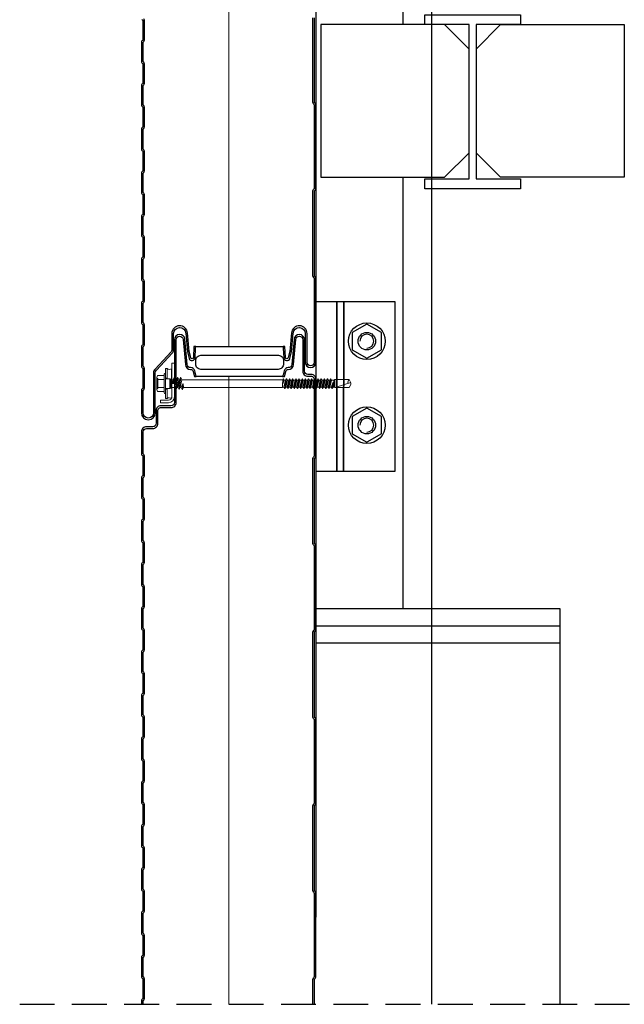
# Model space of a CAD drawing. Header units: millimetres. Extents: x -4835 to 23023, y -15404 to 3906.
# Tile 111 of 256: x 5072 to 5107, y -3664 to -3608. Entities that reach past the tile are written whole.
import ezdxf

# ---------------------------------------------------------------- set-up
doc = ezdxf.new("R2010")
doc.units = ezdxf.units.MM
doc.linetypes.add('JIS_02_2.0', pattern=[3, 2, -1])
for name, color, linetype in [('2D- Siatka Modularna', 7, 'Continuous'), ('detale', 7, 'Continuous'), ('wypelnienia wielobokow', 7, 'Continuous')]:
    doc.layers.add(name, color=color, linetype=linetype)
for name, color, linetype, lineweight in [('a___ocieplenie', 214, 'BATTING', 5), ('a___przekrojowa___0.5', 7, 'Continuous', 25), ('a___widokowa_0.25', 130, 'Continuous', 25)]:
    doc.layers.add(name, color=color, linetype=linetype, lineweight=lineweight)
doc.linetypes.add('BATTING', pattern='A,0.0001,-0.1,[134,ltypeshp.shx,S=0.1,R=0,X=-0.1,Y=0],-0.2,[134,ltypeshp.shx,S=0.1,R=180,X=0.1,Y=0],-0.1', length=0.4001)

msp = doc.modelspace()

# ---------------------------------------------------------------- linework, layer by layer
at = {"layer": '2D- Siatka Modularna', "color": 2, "lineweight": 25}
msp.add_line((5095.5785, -3446.6096), (5095.5785, -3664.3131), dxfattribs=at)
at = {"layer": 'a___ocieplenie', "ltscale": 12}
for p, q in [((5083.9337, -3523.1507), (5083.9337, -3626.5258)), ((5083.9337, -3628.2507), (5083.9337, -3664.3131))]:
    msp.add_line(p, q, dxfattribs=at)
at = {"layer": 'a___przekrojowa___0.5', "flags": 128}
for points in [[(5078.9511, -3607.749), (5078.9834, -3607.7813, -0.1989124), (5078.998, -3607.8166), (5078.998, -3608.9151, -0.1989124), (5078.9834, -3608.9505), (5078.9511, -3608.9827, 0.1989124), (5078.918, -3609.0626), (5078.918, -3610.1611, 0.1989124), (5078.9511, -3610.241), (5078.9834, -3610.2733, -0.1989124), (5078.998, -3610.3086), (5078.998, -3611.4071, -0.1989124), (5078.9834, -3611.4425), (5078.9511, -3611.4747, 0.1989124), (5078.918, -3611.5546), (5078.918, -3612.6531, 0.1989124), (5078.9511, -3612.733), (5078.9834, -3612.7653, -0.1989124), (5078.998, -3612.8006), (5078.998, -3613.8991, -0.1989124), (5078.9834, -3613.9345), (5078.9511, -3613.9667, 0.1989124), (5078.918, -3614.0466), (5078.918, -3615.1874, 0.1989124), (5078.9511, -3615.2673), (5078.9834, -3615.2996, -0.1989124), (5078.998, -3615.3349), (5078.998, -3616.4334, -0.1989124), (5078.9834, -3616.4688), (5078.9511, -3616.501, 0.1989124), (5078.918, -3616.5809), (5078.918, -3617.6794, 0.1989124), (5078.9511, -3617.7593), (5078.9834, -3617.7916, -0.1989124), (5078.998, -3617.8269), (5078.998, -3618.9254, -0.1989124), (5078.9834, -3618.9608), (5078.9511, -3618.993, 0.1989124), (5078.918, -3619.0729), (5078.918, -3620.1272, 0.1989124), (5078.9511, -3620.2071), (5078.9834, -3620.2394, -0.1989124), (5078.998, -3620.2747), (5078.998, -3621.3732, -0.1989124), (5078.9834, -3621.4085), (5078.9511, -3621.4408, 0.1989124), (5078.918, -3621.5207), (5078.918, -3622.6615, 0.1989124), (5078.9511, -3622.7414), (5078.9834, -3622.7736, -0.1989124), (5078.998, -3622.809), (5078.998, -3623.9075, -0.1989124), (5078.9834, -3623.9428), (5078.9511, -3623.9751, 0.1989124), (5078.918, -3624.055), (5078.918, -3625.1535, 0.1989124), (5078.9511, -3625.2334), (5078.9834, -3625.2656, -0.1989124), (5078.998, -3625.301), (5078.998, -3626.414, -0.1989124), (5078.9834, -3626.4493), (5078.9511, -3626.4816, 0.1989124), (5078.918, -3626.5615), (5078.918, -3627.1107), (5078.918, -3627.66, 0.1989124), (5078.9511, -3627.7399), (5078.9834, -3627.7721, -0.1989124), (5078.998, -3627.8075), (5078.998, -3628.906, -0.1989124), (5078.9834, -3628.9413), (5078.9511, -3628.9736, 0.1989124), (5078.918, -3629.0535), (5078.918, -3629.6027), (5078.918, -3630.152), (5078.918, -3630.3418, 0.9999526), (5079.718, -3630.3418), (5079.718, -3628.0408, -0.2034355), (5079.7791, -3627.8969), (5080.6917, -3626.9155, 0.2034328), (5080.768, -3626.7357), (5080.768, -3625.7918, -0.9568012), (5081.4667, -3625.7609), (5081.5592, -3626.8428), (5081.6584, -3627.2131, 0.853677), (5082.0022, -3627.1771), (5082.0316, -3626.6258), (5082.0369, -3626.5258), (5081.9368, -3626.5258), (5081.9023, -3627.1718, -0.853677), (5081.755, -3627.1872), (5081.658, -3626.8255), (5081.5665, -3625.7547, 0.9595495), (5080.668, -3625.7918), (5080.668, -3626.7357, -0.207508), (5080.6205, -3626.8452), (5079.7075, -3627.8271, 0.2008708), (5079.618, -3628.0408), (5079.618, -3630.3418, -0.9999527), (5079.018, -3630.3418), (5079.018, -3630.152), (5079.018, -3629.6027), (5079.018, -3629.0535, -0.1989124), (5079.0218, -3629.0443), (5079.0541, -3629.012, 0.1989124), (5079.098, -3628.906), (5079.098, -3627.8075, 0.1989124), (5079.0541, -3627.7014), (5079.0218, -3627.6692, -0.1989124), (5079.018, -3627.66), (5079.018, -3627.1107), (5079.018, -3626.5615, -0.1989124), (5079.0218, -3626.5523), (5079.0541, -3626.52, 0.1989124), (5079.098, -3626.414), (5079.098, -3625.301, 0.1989124), (5079.0541, -3625.1949), (5079.0218, -3625.1627, -0.1989124), (5079.018, -3625.1535), (5079.018, -3624.055, -0.1989124), (5079.0218, -3624.0458), (5079.0541, -3624.0135, 0.1989124), (5079.098, -3623.9075), (5079.098, -3622.809, 0.1989124), (5079.0541, -3622.7029), (5079.0218, -3622.6707, -0.1989124), (5079.018, -3622.6615), (5079.018, -3621.5207, -0.1989124), (5079.0218, -3621.5115), (5079.0541, -3621.4793, 0.1989124), (5079.098, -3621.3732), (5079.098, -3620.2747, 0.1989124), (5079.0541, -3620.1686), (5079.0218, -3620.1364, -0.1989124), (5079.018, -3620.1272), (5079.018, -3619.0729, -0.1989124), (5079.0218, -3619.0637), (5079.0541, -3619.0315, 0.1989124), (5079.098, -3618.9254), (5079.098, -3617.8269, 0.1989124), (5079.0541, -3617.7209), (5079.0218, -3617.6886, -0.1989124), (5079.018, -3617.6794), (5079.018, -3616.5809, -0.1989124), (5079.0218, -3616.5717), (5079.0541, -3616.5395, 0.1989124), (5079.098, -3616.4334), (5079.098, -3615.3349, 0.1989124), (5079.0541, -3615.2289), (5079.0218, -3615.1966, -0.1989124), (5079.018, -3615.1874), (5079.018, -3614.0466, -0.1989124), (5079.0218, -3614.0374), (5079.0541, -3614.0052, 0.1989124), (5079.098, -3613.8991), (5079.098, -3612.8006, 0.1989124), (5079.0541, -3612.6946), (5079.0218, -3612.6623, -0.1989124), (5079.018, -3612.6531), (5079.018, -3611.5546, -0.1989124), (5079.0218, -3611.5454), (5079.0541, -3611.5132, 0.1989124), (5079.098, -3611.4071), (5079.098, -3610.3086, 0.1989124), (5079.0541, -3610.2026), (5079.0218, -3610.1703, -0.1989124), (5079.018, -3610.1611), (5079.018, -3609.0626, -0.1989124), (5079.0218, -3609.0534), (5079.0541, -3609.0212, 0.1989124), (5079.098, -3608.9151), (5079.098, -3607.8166, 0.1989124), (5079.0541, -3607.7106)], [(5088.7485, -3607.6489), (5088.7485, -3612.4864, 0.1989121), (5088.7924, -3612.5925), (5088.8247, -3612.6247, -0.1989121), (5088.8285, -3612.6339), (5088.8285, -3617.4714, -0.1989127), (5088.8247, -3617.4806), (5088.7924, -3617.5129, 0.1989127), (5088.7485, -3617.6189), (5088.7485, -3622.4564, 0.1989121), (5088.7924, -3622.5625), (5088.8247, -3622.5947, -0.1989121), (5088.8285, -3622.6039), (5088.8285, -3627.4414, -1), (5088.4285, -3627.4414), (5088.4285, -3625.7914, 0.9574047), (5087.5302, -3625.7523), (5087.4385, -3626.8255), (5087.3415, -3627.1872, -0.8536771), (5087.1942, -3627.1718), (5087.1597, -3626.5258), (5087.0596, -3626.5258), (5087.0649, -3626.6258), (5087.0943, -3627.1771, 0.853677), (5087.4381, -3627.2131), (5087.5373, -3626.8428), (5087.6298, -3625.7609, -0.9572918), (5088.3285, -3625.7914), (5088.3285, -3627.4414, 1), (5088.9285, -3627.4414), (5088.9285, -3622.6039, 0.1989124), (5088.8954, -3622.524), (5088.8631, -3622.4918, -0.1989124), (5088.8485, -3622.4564), (5088.8485, -3617.6189, -0.1989124), (5088.8631, -3617.5836), (5088.8954, -3617.5513, 0.1989124), (5088.9285, -3617.4714), (5088.9285, -3612.6339, 0.1989124), (5088.8954, -3612.554), (5088.8631, -3612.5218, -0.1989124), (5088.8485, -3612.4864), (5088.8485, -3607.6489, -0.1989124)], [(5079.018, -3664.3131), (5079.018, -3664.1112, -0.1989124), (5079.0218, -3664.102), (5079.0541, -3664.0697, 0.1989124), (5079.098, -3663.9637), (5079.098, -3662.8652, 0.1989124), (5079.0541, -3662.7591), (5079.0218, -3662.7269, -0.1989124), (5079.018, -3662.7177), (5079.018, -3661.6192, -0.1989124), (5079.0218, -3661.61), (5079.0541, -3661.5777, 0.1989124), (5079.098, -3661.4717), (5079.098, -3660.3732, 0.1989124), (5079.0541, -3660.2671), (5079.0218, -3660.2349, -0.1989124), (5079.018, -3660.2257), (5079.018, -3659.0849, -0.1989124), (5079.0218, -3659.0757), (5079.0541, -3659.0435, 0.1989124), (5079.098, -3658.9374), (5079.098, -3657.8389, 0.1989124), (5079.0541, -3657.7328), (5079.0218, -3657.7006, -0.1989124), (5079.018, -3657.6914), (5079.018, -3656.5929, -0.1989124), (5079.0218, -3656.5837), (5079.0541, -3656.5515, 0.1989124), (5079.098, -3656.4454), (5079.098, -3655.3469, 0.1989124), (5079.0541, -3655.2408), (5079.0218, -3655.2086, -0.1989124), (5079.018, -3655.1994), (5079.018, -3654.1009, -0.1989124), (5079.0218, -3654.0917), (5079.0541, -3654.0595, 0.1989124), (5079.098, -3653.9534), (5079.098, -3652.8549, 0.1989124), (5079.0541, -3652.7488), (5079.0218, -3652.7166, -0.1989124), (5079.018, -3652.7074), (5079.018, -3651.6089, -0.1989124), (5079.0218, -3651.5997), (5079.0541, -3651.5675, 0.1989124), (5079.098, -3651.4614), (5079.098, -3650.3629, 0.1989124), (5079.0541, -3650.2568), (5079.0218, -3650.2246, -0.1989124), (5079.018, -3650.2154), (5079.018, -3649.0746, -0.1989124), (5079.0218, -3649.0654), (5079.0541, -3649.0332, 0.1989124), (5079.098, -3648.9271), (5079.098, -3647.8286, 0.1989124), (5079.0541, -3647.7225), (5079.0218, -3647.6903, -0.1989124), (5079.018, -3647.6811), (5079.018, -3646.5826, -0.1989124), (5079.0218, -3646.5734), (5079.0541, -3646.5412, 0.1989124), (5079.098, -3646.4351), (5079.098, -3645.3366, 0.1989124), (5079.0541, -3645.2305), (5079.0218, -3645.1983, -0.1989124), (5079.018, -3645.1891), (5079.018, -3644.0906, -0.1989124), (5079.0218, -3644.0814), (5079.0541, -3644.0492, 0.1989124), (5079.098, -3643.9431), (5079.098, -3642.8446, 0.1989124), (5079.0541, -3642.7385), (5079.0218, -3642.7063, -0.1989124), (5079.018, -3642.6971), (5079.018, -3641.5986, -0.1989124), (5079.0218, -3641.5894), (5079.0541, -3641.5572, 0.1989124), (5079.098, -3641.4511), (5079.098, -3640.3526, 0.1989124), (5079.0541, -3640.2465), (5079.0218, -3640.2143, -0.1989124), (5079.018, -3640.2051), (5079.018, -3639.0643, -0.1989124), (5079.0218, -3639.0551), (5079.0541, -3639.0229, 0.1989124), (5079.098, -3638.9168), (5079.098, -3637.8183, 0.1989124), (5079.0541, -3637.7123), (5079.0218, -3637.68, -0.1989124), (5079.018, -3637.6708), (5079.018, -3636.5723, -0.1989124), (5079.0218, -3636.5631), (5079.0541, -3636.5309, 0.1989124), (5079.098, -3636.4248), (5079.098, -3635.3263, 0.1989124), (5079.0541, -3635.2203), (5079.0218, -3635.188, -0.1989124), (5079.018, -3635.1788), (5079.018, -3634.0803, -0.1989124), (5079.0218, -3634.0711), (5079.0541, -3634.0389, 0.1989124), (5079.098, -3633.9328), (5079.098, -3632.8343, 0.1989124), (5079.0541, -3632.7283), (5079.0218, -3632.696, -0.1989124), (5079.018, -3632.6868), (5079.018, -3632.1376), (5079.018, -3631.5893), (5079.018, -3631.4418, -0.4142136), (5079.218, -3631.2418), (5079.568, -3631.2418, 0.4142136), (5079.868, -3630.9418), (5079.868, -3630.1918, -0.4142136), (5080.018, -3630.0418), (5080.618, -3630.0418, 0.4142136), (5080.918, -3629.7418), (5080.918, -3628.8741, 0.3779645), (5080.918, -3628.6095), (5080.918, -3626.1418, -0.9572917), (5081.3172, -3626.1244), (5081.444, -3627.5738, 0.3896975), (5081.7438, -3627.8477, -0.3402462), (5081.8891, -3627.9589), (5081.9673, -3628.2507), (5082.0708, -3628.2507), (5082.044, -3628.1507), (5081.9857, -3627.933, 0.3408827), (5081.7429, -3627.7477, -0.3888787), (5081.5437, -3627.5651), (5081.4169, -3626.1157, 0.9572917), (5080.818, -3626.1418), (5080.818, -3628.6095, 0.1826758), (5080.843, -3628.6757, -0.3779645), (5080.843, -3628.808, 0.1826758), (5080.818, -3628.8741), (5080.818, -3629.7418, -0.4142136), (5080.618, -3629.9418), (5080.018, -3629.9418, 0.4142136), (5079.768, -3630.1918), (5079.768, -3630.9418, -0.4142136), (5079.568, -3631.1418), (5079.218, -3631.1418, 0.4142136), (5078.918, -3631.4418), (5078.918, -3631.5893), (5078.918, -3632.1376), (5078.918, -3632.6868, 0.1989124), (5078.9511, -3632.7667), (5078.9834, -3632.799, -0.1989124), (5078.998, -3632.8343), (5078.998, -3633.9328, -0.1989124), (5078.9834, -3633.9682), (5078.9511, -3634.0004, 0.1989124), (5078.918, -3634.0803), (5078.918, -3635.1788, 0.1989124), (5078.9511, -3635.2587), (5078.9834, -3635.291, -0.1989124), (5078.998, -3635.3263), (5078.998, -3636.4248, -0.1989124), (5078.9834, -3636.4602), (5078.9511, -3636.4924, 0.1989124), (5078.918, -3636.5723), (5078.918, -3637.6708, 0.1989124), (5078.9511, -3637.7507), (5078.9834, -3637.783, -0.1989124), (5078.998, -3637.8183), (5078.998, -3638.9168, -0.1989124), (5078.9834, -3638.9522), (5078.9511, -3638.9844, 0.1989124), (5078.918, -3639.0643), (5078.918, -3640.2051, 0.1989124), (5078.9511, -3640.285), (5078.9834, -3640.3173, -0.1989124), (5078.998, -3640.3526), (5078.998, -3641.4511, -0.1989124), (5078.9834, -3641.4865), (5078.9511, -3641.5187, 0.1989124), (5078.918, -3641.5986), (5078.918, -3642.6971, 0.1989124), (5078.9511, -3642.777), (5078.9834, -3642.8093, -0.1989124), (5078.998, -3642.8446), (5078.998, -3643.9431, -0.1989124), (5078.9834, -3643.9785), (5078.9511, -3644.0107, 0.1989124), (5078.918, -3644.0906), (5078.918, -3645.1891, 0.1989124), (5078.9511, -3645.269), (5078.9834, -3645.3013, -0.1989124), (5078.998, -3645.3366), (5078.998, -3646.4351, -0.1989124), (5078.9834, -3646.4705), (5078.9511, -3646.5027, 0.1989124), (5078.918, -3646.5826), (5078.918, -3647.6811, 0.1989124), (5078.9511, -3647.761), (5078.9834, -3647.7933, -0.1989124), (5078.998, -3647.8286), (5078.998, -3648.9271, -0.1989124), (5078.9834, -3648.9625), (5078.9511, -3648.9947, 0.1989124), (5078.918, -3649.0746), (5078.918, -3650.2154, 0.1989124), (5078.9511, -3650.2953), (5078.9834, -3650.3275, -0.1989124), (5078.998, -3650.3629), (5078.998, -3651.4614, -0.1989124), (5078.9834, -3651.4967), (5078.9511, -3651.529, 0.1989124), (5078.918, -3651.6089), (5078.918, -3652.7074, 0.1989124), (5078.9511, -3652.7873), (5078.9834, -3652.8195, -0.1989124), (5078.998, -3652.8549), (5078.998, -3653.9534, -0.1989124), (5078.9834, -3653.9887), (5078.9511, -3654.021, 0.1989124), (5078.918, -3654.1009), (5078.918, -3655.1994, 0.1989124), (5078.9511, -3655.2793), (5078.9834, -3655.3115, -0.1989124), (5078.998, -3655.3469), (5078.998, -3656.4454, -0.1989124), (5078.9834, -3656.4807), (5078.9511, -3656.513, 0.1989124), (5078.918, -3656.5929), (5078.918, -3657.6914, 0.1989124), (5078.9511, -3657.7713), (5078.9834, -3657.8035, -0.1989124), (5078.998, -3657.8389), (5078.998, -3658.9374, -0.1989124), (5078.9834, -3658.9727), (5078.9511, -3659.005, 0.1989124), (5078.918, -3659.0849), (5078.918, -3660.2257, 0.1989124), (5078.9511, -3660.3056), (5078.9834, -3660.3378, -0.1989124), (5078.998, -3660.3732), (5078.998, -3661.4717, -0.1989124), (5078.9834, -3661.507), (5078.9511, -3661.5393, 0.1989124), (5078.918, -3661.6192), (5078.918, -3662.7177, 0.1989124), (5078.9511, -3662.7976), (5078.9834, -3662.8298, -0.1989124), (5078.998, -3662.8652), (5078.998, -3663.9637, -0.1989124), (5078.9834, -3663.999), (5078.9511, -3664.0313, 0.1989124), (5078.918, -3664.1112), (5078.918, -3664.3131)], [(5088.8485, -3664.3131), (5088.8485, -3662.8989, -0.1989124), (5088.8631, -3662.8636), (5088.8954, -3662.8313, 0.1989124), (5088.9285, -3662.7514), (5088.9285, -3657.9139, 0.1989124), (5088.8954, -3657.834), (5088.8631, -3657.8018, -0.1989124), (5088.8485, -3657.7664), (5088.8485, -3652.9289, -0.1989124), (5088.8631, -3652.8936), (5088.8954, -3652.8613, 0.1989124), (5088.9285, -3652.7814), (5088.9285, -3647.9439, 0.1989124), (5088.8954, -3647.864), (5088.8631, -3647.8318, -0.1989124), (5088.8485, -3647.7964), (5088.8485, -3642.9589, -0.1989124), (5088.8631, -3642.9236), (5088.8954, -3642.8913, 0.1989124), (5088.9285, -3642.8114), (5088.9285, -3637.9739, 0.1989124), (5088.8954, -3637.894), (5088.8631, -3637.8618, -0.1989124), (5088.8485, -3637.8264), (5088.8485, -3632.9889, -0.1989124), (5088.8631, -3632.9536), (5088.8954, -3632.9213, 0.1989124), (5088.9285, -3632.8414), (5088.9285, -3628.3921, 0.4142136), (5088.6785, -3628.1421), (5088.4785, -3628.1421, -0.4142136), (5088.2785, -3627.9421), (5088.2785, -3626.1421, 0.9670899), (5087.6791, -3626.1221), (5087.5528, -3627.5654, -0.3907222), (5087.3523, -3627.748, 0.3394543), (5087.1108, -3627.9333), (5087.0525, -3628.1507), (5087.0258, -3628.2507), (5087.1293, -3628.2507), (5087.2074, -3627.9592, -0.3402462), (5087.3527, -3627.848, 0.3896975), (5087.6524, -3627.5741), (5087.7788, -3626.1297, -0.9693701), (5088.1785, -3626.1421), (5088.1785, -3627.9421, 0.4142136), (5088.4785, -3628.2421), (5088.6785, -3628.2421, -0.4142136), (5088.8285, -3628.3921), (5088.8285, -3632.8414, -0.1989127), (5088.8247, -3632.8506), (5088.7924, -3632.8829, 0.1989127), (5088.7485, -3632.9889), (5088.7485, -3637.8264, 0.1989121), (5088.7924, -3637.9325), (5088.8247, -3637.9647, -0.1989121), (5088.8285, -3637.9739), (5088.8285, -3642.8114, -0.1989127), (5088.8247, -3642.8206), (5088.7924, -3642.8529, 0.1989127), (5088.7485, -3642.9589), (5088.7485, -3647.7964, 0.1989121), (5088.7924, -3647.9025), (5088.8247, -3647.9347, -0.1989121), (5088.8285, -3647.9439), (5088.8285, -3652.7814, -0.1989127), (5088.8247, -3652.7906), (5088.7924, -3652.8229, 0.1989127), (5088.7485, -3652.9289), (5088.7485, -3657.7664, 0.1989121), (5088.7924, -3657.8725), (5088.8247, -3657.9047, -0.1989121), (5088.8285, -3657.9139), (5088.8285, -3662.7514, -0.1989127), (5088.8247, -3662.7606), (5088.7924, -3662.7929, 0.1989127), (5088.7485, -3662.8989), (5088.7485, -3664.3131)]]:
    msp.add_lwpolyline(points, format="xyb", dxfattribs=at)
at = {"layer": 'a___przekrojowa___0.5'}
msp.add_lwpolyline([(5095.1785, -3607.4774), (5100.6785, -3607.4774), (5100.6785, -3608.0474), (5098.1335, -3608.0474), (5098.1335, -3616.9074), (5100.6785, -3616.9074), (5100.6785, -3617.4774), (5095.1785, -3617.4774), (5095.1785, -3616.9074), (5097.7235, -3616.9074), (5097.7235, -3608.0474), (5095.1785, -3608.0474)], close=True, dxfattribs=at)
at = {"layer": 'a___widokowa_0.25'}
for p, q in [((5088.9285, -3467.5774), (5088.9287, -3659.3131)), ((5093.9285, -3478.5774), (5093.9285, -3608.0474)), ((5096.3235, -3608.0474), (5089.2235, -3608.0474)), ((5089.2235, -3608.0474), (5089.2235, -3616.8074)), ((5097.7235, -3609.4474), (5096.3235, -3608.0474)), ((5098.1335, -3609.4474), (5099.5335, -3608.0474)), ((5099.5335, -3608.0474), (5106.6335, -3608.0474)), ((5106.6335, -3608.0474), (5106.6335, -3616.8074)), ((5096.3235, -3616.8074), (5097.7235, -3615.4074)), ((5099.5335, -3616.8074), (5098.1335, -3615.4074)), ((5089.2235, -3616.8074), (5096.3235, -3616.8074)), ((5093.9285, -3616.8074), (5093.9285, -3641.5774)), ((5106.6335, -3616.8074), (5099.5335, -3616.8074)), ((5082.0369, -3626.5258), (5087.0596, -3626.5258)), ((5087.0258, -3628.2507), (5082.0708, -3628.2507)), ((5088.9285, -3641.5774), (5102.9288, -3641.5774)), ((5102.9288, -3641.5774), (5102.9288, -3643.5774)), ((5088.9285, -3642.5774), (5102.9288, -3642.5774)), ((5102.9288, -3643.5774), (5088.9285, -3643.5774)), ((5102.9288, -3643.5774), (5102.9288, -3664.3131))]:
    msp.add_line(p, q, dxfattribs=at)
at = {"layer": 'a___widokowa_0.25', "linetype": 'JIS_02_2.0'}
msp.add_line((5071.9367, -3664.3131), (5162.7067, -3664.3131), dxfattribs=at)
at = {"layer": 'detale'}
for p, q in [((5091.8583, -3625.2459), (5091.0083, -3625.7366)), ((5092.7083, -3625.7366), (5091.8583, -3625.2459)), ((5091.0083, -3625.7366), (5091.0083, -3626.7181)), ((5092.7083, -3626.7181), (5092.7083, -3625.7366)), ((5091.0083, -3626.7181), (5091.8583, -3627.2089)), ((5091.8583, -3627.2089), (5092.7083, -3626.7181)), ((5091.8583, -3630.0691), (5091.0083, -3630.5598)), ((5092.7083, -3630.5598), (5091.8583, -3630.0691)), ((5091.0083, -3630.5598), (5091.0083, -3631.5413)), ((5092.7083, -3631.5413), (5092.7083, -3630.5598)), ((5091.0083, -3631.5413), (5091.8583, -3632.0321)), ((5092.7083, -3631.5413), (5091.8583, -3632.0321))]:
    msp.add_line(p, q, dxfattribs=at)
at = {"layer": 'detale', "lineweight": 5}
for p, q in [((5080.668, -3629.4125), (5080.668, -3627.4902)), ((5080.818, -3627.4902), (5080.668, -3627.4902)), ((5080.818, -3629.4125), (5080.818, -3627.4902)), ((5079.8435, -3628.2008), (5080.208, -3628.2008)), ((5080.228, -3628.1274), (5080.228, -3628.6625)), ((5080.308, -3628.3479), (5080.308, -3627.8001)), ((5080.308, -3627.8001), (5080.408, -3627.8001)), ((5080.308, -3628.1274), (5080.308, -3628.6625)), ((5080.308, -3628.2566), (5080.308, -3628.6625)), ((5080.408, -3628.3479), (5080.408, -3627.8001)), ((5080.51, -3627.8453), (5080.668, -3627.8175)), ((5080.6416, -3628.4024), (5080.6416, -3627.8175)), ((5079.808, -3628.3162), (5079.808, -3629.0087)), ((5079.808, -3628.361), (5079.858, -3628.3744)), ((5079.8435, -3628.4316), (5080.228, -3628.4316)), ((5079.858, -3628.3744), (5079.858, -3628.9505)), ((5080.228, -3628.6625), (5080.228, -3629.1975)), ((5080.308, -3628.3479), (5080.408, -3628.3479)), ((5080.308, -3628.6625), (5080.308, -3629.1975)), ((5080.308, -3628.6625), (5080.308, -3629.0684)), ((5080.338, -3628.3864), (5080.557, -3628.3864)), ((5080.557, -3628.3864), (5080.608, -3628.4374)), ((5080.557, -3628.3864), (5080.557, -3628.9385)), ((5080.5573, -3628.4098), (5080.6416, -3628.4024)), ((5080.608, -3628.4374), (5080.608, -3628.8875)), ((5080.608, -3628.4374), (5080.7532, -3628.4374)), ((5080.6416, -3628.4024), (5080.6416, -3628.4374)), ((5080.708, -3628.6625), (5080.7532, -3628.4374)), ((5080.708, -3628.6625), (5080.8349, -3628.6625)), ((5080.7532, -3628.4374), (5080.8092, -3628.3174)), ((5080.764, -3628.6625), (5080.8092, -3628.3174)), ((5080.779, -3628.6625), (5080.8242, -3628.3174)), ((5080.8092, -3628.3174), (5080.8242, -3628.3174)), ((5080.8242, -3628.3174), (5080.8802, -3628.4374)), ((5080.8349, -3628.6625), (5080.8802, -3628.4374)), ((5080.8437, -3628.8875), (5080.9343, -3628.4374)), ((5080.8802, -3628.4374), (5080.9343, -3628.4374)), ((5080.8997, -3629.0075), (5080.9902, -3628.3174)), ((5080.9147, -3629.0075), (5081.0052, -3628.3174)), ((5080.9343, -3628.4374), (5080.9902, -3628.3174)), ((5080.9707, -3628.8875), (5081.0612, -3628.4374)), ((5080.9902, -3628.3174), (5081.0052, -3628.3174)), ((5081.0052, -3628.3174), (5081.0612, -3628.4374)), ((5081.0248, -3628.8875), (5081.1153, -3628.4374)), ((5081.0612, -3628.4374), (5081.1153, -3628.4374)), ((5081.0807, -3629.0075), (5081.1712, -3628.3174)), ((5081.0957, -3629.0075), (5081.1862, -3628.3174)), ((5081.1153, -3628.4374), (5081.1712, -3628.3174)), ((5081.1517, -3628.8875), (5081.2422, -3628.4374)), ((5081.1712, -3628.3174), (5081.1862, -3628.3174)), ((5081.1862, -3628.3174), (5081.2422, -3628.4374)), ((5081.2058, -3628.8875), (5081.3049, -3628.6813)), ((5081.2422, -3628.4374), (5087.028, -3628.4374)), ((5081.2617, -3629.0075), (5081.3042, -3628.6835)), ((5081.2767, -3629.0075), (5081.319, -3628.6855)), ((5081.319, -3628.684), (5081.3327, -3628.8875)), ((5087.0192, -3628.7074), (5087.0718, -3628.3874)), ((5087.0192, -3628.7074), (5087.0568, -3628.3874)), ((5087.0192, -3628.7074), (5087.028, -3628.4374)), ((5087.0192, -3628.7074), (5087.1151, -3628.4624)), ((5087.0192, -3628.7074), (5087.0192, -3628.8875)), ((5087.028, -3628.4374), (5087.0568, -3628.3874)), ((5087.0568, -3628.3874), (5087.0718, -3628.3874)), ((5087.0718, -3628.3874), (5087.1151, -3628.4624)), ((5087.104, -3628.8625), (5087.1945, -3628.4624)), ((5087.1151, -3628.4624), (5087.1945, -3628.4624)), ((5087.1473, -3628.9375), (5087.2378, -3628.3874)), ((5087.1623, -3628.9375), (5087.2528, -3628.3874)), ((5087.1945, -3628.4624), (5087.2378, -3628.3874)), ((5087.2056, -3628.8625), (5087.2962, -3628.4624)), ((5087.2378, -3628.3874), (5087.2528, -3628.3874)), ((5087.2528, -3628.3874), (5087.2962, -3628.4624)), ((5087.285, -3628.8625), (5087.3756, -3628.4624)), ((5087.2962, -3628.4624), (5087.3756, -3628.4624)), ((5087.3284, -3628.9375), (5087.4189, -3628.3874)), ((5087.3434, -3628.9375), (5087.4339, -3628.3874)), ((5087.3756, -3628.4624), (5087.4189, -3628.3874)), ((5087.3867, -3628.8625), (5087.4772, -3628.4624)), ((5087.4189, -3628.3874), (5087.4339, -3628.3874)), ((5087.4339, -3628.3874), (5087.4772, -3628.4624)), ((5087.4661, -3628.8625), (5087.5566, -3628.4624)), ((5087.4772, -3628.4624), (5087.5566, -3628.4624)), ((5087.5094, -3628.9375), (5087.5999, -3628.3874)), ((5087.5244, -3628.9375), (5087.6149, -3628.3874)), ((5087.5566, -3628.4624), (5087.5999, -3628.3874)), ((5087.5677, -3628.8625), (5087.6582, -3628.4624)), ((5087.5999, -3628.3874), (5087.6149, -3628.3874)), ((5087.6149, -3628.3874), (5087.6582, -3628.4624)), ((5087.6471, -3628.8625), (5087.7376, -3628.4624)), ((5087.6582, -3628.4624), (5087.7376, -3628.4624)), ((5087.6904, -3628.9375), (5087.7809, -3628.3874)), ((5087.7054, -3628.9375), (5087.7959, -3628.3874)), ((5087.7376, -3628.4624), (5087.7809, -3628.3874)), ((5087.7487, -3628.8625), (5087.8392, -3628.4624)), ((5087.7809, -3628.3874), (5087.7959, -3628.3874)), ((5087.7959, -3628.3874), (5087.8392, -3628.4624)), ((5087.8281, -3628.8625), (5087.9186, -3628.4624)), ((5087.8392, -3628.4624), (5087.9186, -3628.4624)), ((5087.8714, -3628.9375), (5087.9619, -3628.3874)), ((5087.8864, -3628.9375), (5087.9769, -3628.3874)), ((5087.9186, -3628.4624), (5087.9619, -3628.3874)), ((5087.9297, -3628.8625), (5088.0202, -3628.4624)), ((5087.9619, -3628.3874), (5087.9769, -3628.3874)), ((5087.9769, -3628.3874), (5088.0202, -3628.4624)), ((5088.0091, -3628.8625), (5088.0996, -3628.4624)), ((5088.0202, -3628.4624), (5088.0996, -3628.4624)), ((5088.0524, -3628.9375), (5088.1429, -3628.3874)), ((5088.0674, -3628.9375), (5088.1579, -3628.3874)), ((5088.0996, -3628.4624), (5088.1429, -3628.3874)), ((5088.1107, -3628.8625), (5088.2012, -3628.4624)), ((5088.1429, -3628.3874), (5088.1579, -3628.3874)), ((5088.1579, -3628.3874), (5088.2012, -3628.4624)), ((5088.1901, -3628.8625), (5088.2806, -3628.4624)), ((5088.2012, -3628.4624), (5088.2806, -3628.4624)), ((5088.2334, -3628.9375), (5088.3239, -3628.3874)), ((5088.2484, -3628.9375), (5088.3389, -3628.3874)), ((5088.2806, -3628.4624), (5088.3239, -3628.3874)), ((5088.2917, -3628.8625), (5088.3822, -3628.4624)), ((5088.3239, -3628.3874), (5088.3389, -3628.3874)), ((5088.3389, -3628.3874), (5088.3822, -3628.4624)), ((5088.3711, -3628.8625), (5088.4616, -3628.4624)), ((5088.3822, -3628.4624), (5088.4616, -3628.4624)), ((5088.4144, -3628.9375), (5088.5049, -3628.3874)), ((5088.4294, -3628.9375), (5088.5199, -3628.3874)), ((5088.4616, -3628.4624), (5088.5049, -3628.3874)), ((5088.4727, -3628.8625), (5088.5632, -3628.4624)), ((5088.5049, -3628.3874), (5088.5199, -3628.3874)), ((5088.5199, -3628.3874), (5088.5632, -3628.4624)), ((5088.5521, -3628.8625), (5088.6426, -3628.4624)), ((5088.5632, -3628.4624), (5088.6426, -3628.4624)), ((5088.5954, -3628.9375), (5088.6859, -3628.3874)), ((5088.6104, -3628.9375), (5088.7009, -3628.3874)), ((5088.6426, -3628.4624), (5088.6859, -3628.3874)), ((5088.6537, -3628.8625), (5088.7442, -3628.4624)), ((5088.6859, -3628.3874), (5088.7009, -3628.3874)), ((5088.7009, -3628.3874), (5088.7442, -3628.4624)), ((5088.7331, -3628.8625), (5088.8236, -3628.4624)), ((5088.7442, -3628.4624), (5088.8236, -3628.4624)), ((5088.7764, -3628.9375), (5088.8669, -3628.3874)), ((5088.7914, -3628.9375), (5088.8819, -3628.3874)), ((5088.8236, -3628.4624), (5088.8669, -3628.3874)), ((5088.8347, -3628.8625), (5088.9252, -3628.4624)), ((5088.8669, -3628.3874), (5088.8819, -3628.3874)), ((5088.8819, -3628.3874), (5088.9252, -3628.4624)), ((5088.9141, -3628.8625), (5089.0046, -3628.4624)), ((5088.9252, -3628.4624), (5089.0046, -3628.4624)), ((5088.9574, -3628.9375), (5089.0479, -3628.3874)), ((5088.9724, -3628.9375), (5089.0629, -3628.3874)), ((5089.0046, -3628.4624), (5089.0479, -3628.3874)), ((5089.0157, -3628.8625), (5089.1062, -3628.4624)), ((5089.0479, -3628.3874), (5089.0629, -3628.3874)), ((5089.0629, -3628.3874), (5089.1062, -3628.4624)), ((5089.0951, -3628.8625), (5089.1856, -3628.4624)), ((5089.1062, -3628.4624), (5089.1856, -3628.4624)), ((5089.1384, -3628.9375), (5089.2289, -3628.3874)), ((5089.1534, -3628.9375), (5089.2439, -3628.3874)), ((5089.1856, -3628.4624), (5089.2289, -3628.3874)), ((5089.1967, -3628.8625), (5089.2872, -3628.4624)), ((5089.2289, -3628.3874), (5089.2439, -3628.3874)), ((5089.2439, -3628.3874), (5089.2872, -3628.4624)), ((5089.2761, -3628.8625), (5089.3666, -3628.4624)), ((5089.2872, -3628.4624), (5089.3666, -3628.4624)), ((5089.3194, -3628.9375), (5089.4099, -3628.3874)), ((5089.3344, -3628.9375), (5089.4249, -3628.3874)), ((5089.3666, -3628.4624), (5089.4099, -3628.3874)), ((5089.3777, -3628.8625), (5089.4682, -3628.4624)), ((5089.4099, -3628.3874), (5089.4249, -3628.3874)), ((5089.4249, -3628.3874), (5089.4682, -3628.4624)), ((5089.4571, -3628.8625), (5089.5476, -3628.4624)), ((5089.4682, -3628.4624), (5089.5476, -3628.4624)), ((5089.5004, -3628.9375), (5089.5909, -3628.3874)), ((5089.5154, -3628.9375), (5089.6059, -3628.3874)), ((5089.5476, -3628.4624), (5089.5909, -3628.3874)), ((5089.5587, -3628.8625), (5089.6492, -3628.4624)), ((5089.5909, -3628.3874), (5089.6059, -3628.3874)), ((5089.6059, -3628.3874), (5089.6492, -3628.4624)), ((5089.6381, -3628.8625), (5089.7286, -3628.4624)), ((5089.6492, -3628.4624), (5089.7286, -3628.4624)), ((5089.6814, -3628.9375), (5089.772, -3628.3874)), ((5089.6964, -3628.9375), (5089.787, -3628.3874)), ((5089.7286, -3628.4624), (5089.772, -3628.3874)), ((5089.7398, -3628.8625), (5089.8303, -3628.4624)), ((5089.772, -3628.3874), (5089.787, -3628.3874)), ((5089.787, -3628.3874), (5089.8303, -3628.4624)), ((5089.8192, -3628.8625), (5089.9208, -3628.5831)), ((5089.8303, -3628.4624), (5089.9578, -3628.4624)), ((5089.8625, -3628.9375), (5089.9208, -3628.5831)), ((5089.8775, -3628.9375), (5089.9208, -3628.5831)), ((5089.9208, -3628.5831), (5089.9208, -3628.8625)), ((5089.9578, -3628.4624), (5090.0141, -3628.4299)), ((5089.9578, -3628.4624), (5089.9578, -3628.8625)), ((5090.0141, -3628.4299), (5090.837, -3628.4299)), ((5090.0141, -3628.4299), (5090.0141, -3628.895)), ((5090.1026, -3628.8657), (5090.9308, -3628.5924)), ((5090.837, -3628.4299), (5090.9424, -3628.6124)), ((5090.837, -3628.895), (5090.9424, -3628.7125)), ((5090.9424, -3628.6124), (5090.9424, -3628.7125)), ((5079.808, -3628.9639), (5079.858, -3628.9505)), ((5079.8435, -3628.8933), (5080.228, -3628.8933)), ((5079.8435, -3629.1241), (5080.208, -3629.1241)), ((5080.308, -3628.977), (5080.308, -3629.5248)), ((5080.308, -3628.977), (5080.408, -3628.977)), ((5080.338, -3628.9385), (5080.557, -3628.9385)), ((5080.408, -3628.977), (5080.408, -3629.5248)), ((5080.557, -3628.9385), (5080.608, -3628.8875)), ((5080.5583, -3628.9372), (5080.6416, -3628.9225)), ((5080.608, -3628.8875), (5080.8437, -3628.8875)), ((5080.6416, -3628.8875), (5080.6416, -3628.9225)), ((5080.668, -3628.9225), (5080.668, -3629.5074)), ((5080.8437, -3628.8875), (5080.8997, -3629.0075)), ((5080.8997, -3629.0075), (5080.9147, -3629.0075)), ((5080.9147, -3629.0075), (5080.9707, -3628.8875)), ((5080.9707, -3628.8875), (5081.0248, -3628.8875)), ((5081.0248, -3628.8875), (5081.0807, -3629.0075)), ((5081.0807, -3629.0075), (5081.0957, -3629.0075)), ((5081.0957, -3629.0075), (5081.1517, -3628.8875)), ((5081.1517, -3628.8875), (5081.2058, -3628.8875)), ((5081.2058, -3628.8875), (5081.2617, -3629.0075)), ((5081.2617, -3629.0075), (5081.2767, -3629.0075)), ((5081.2767, -3629.0075), (5081.3327, -3628.8875)), ((5081.3327, -3628.8875), (5087.0192, -3628.8875)), ((5087.0192, -3628.8875), (5087.104, -3628.8625)), ((5087.104, -3628.8625), (5087.1473, -3628.9375)), ((5087.1473, -3628.9375), (5087.1623, -3628.9375)), ((5087.1623, -3628.9375), (5087.2056, -3628.8625)), ((5087.2056, -3628.8625), (5087.285, -3628.8625)), ((5087.285, -3628.8625), (5087.3284, -3628.9375)), ((5087.3284, -3628.9375), (5087.3434, -3628.9375)), ((5087.3434, -3628.9375), (5087.3867, -3628.8625)), ((5087.3867, -3628.8625), (5087.4661, -3628.8625)), ((5087.4661, -3628.8625), (5087.5094, -3628.9375)), ((5087.5094, -3628.9375), (5087.5244, -3628.9375)), ((5087.5244, -3628.9375), (5087.5677, -3628.8625)), ((5087.5677, -3628.8625), (5087.6471, -3628.8625)), ((5087.6471, -3628.8625), (5087.6904, -3628.9375)), ((5087.6904, -3628.9375), (5087.7054, -3628.9375)), ((5087.7054, -3628.9375), (5087.7487, -3628.8625)), ((5087.7487, -3628.8625), (5087.8281, -3628.8625)), ((5087.8281, -3628.8625), (5087.8714, -3628.9375)), ((5087.8714, -3628.9375), (5087.8864, -3628.9375)), ((5087.8864, -3628.9375), (5087.9297, -3628.8625)), ((5087.9297, -3628.8625), (5088.0091, -3628.8625)), ((5088.0091, -3628.8625), (5088.0524, -3628.9375)), ((5088.0524, -3628.9375), (5088.0674, -3628.9375)), ((5088.0674, -3628.9375), (5088.1107, -3628.8625)), ((5088.1107, -3628.8625), (5088.1901, -3628.8625)), ((5088.1901, -3628.8625), (5088.2334, -3628.9375)), ((5088.2334, -3628.9375), (5088.2484, -3628.9375)), ((5088.2484, -3628.9375), (5088.2917, -3628.8625)), ((5088.2917, -3628.8625), (5088.3711, -3628.8625)), ((5088.3711, -3628.8625), (5088.4144, -3628.9375)), ((5088.4144, -3628.9375), (5088.4294, -3628.9375)), ((5088.4294, -3628.9375), (5088.4727, -3628.8625)), ((5088.4727, -3628.8625), (5088.5521, -3628.8625)), ((5088.5521, -3628.8625), (5088.5954, -3628.9375)), ((5088.5954, -3628.9375), (5088.6104, -3628.9375)), ((5088.6104, -3628.9375), (5088.6537, -3628.8625)), ((5088.6537, -3628.8625), (5088.7331, -3628.8625)), ((5088.7331, -3628.8625), (5088.7764, -3628.9375)), ((5088.7764, -3628.9375), (5088.7914, -3628.9375)), ((5088.7914, -3628.9375), (5088.8347, -3628.8625)), ((5088.8347, -3628.8625), (5088.9141, -3628.8625)), ((5088.9141, -3628.8625), (5088.9574, -3628.9375)), ((5088.9574, -3628.9375), (5088.9724, -3628.9375)), ((5088.9724, -3628.9375), (5089.0157, -3628.8625)), ((5089.0157, -3628.8625), (5089.0951, -3628.8625)), ((5089.0951, -3628.8625), (5089.1384, -3628.9375)), ((5089.1384, -3628.9375), (5089.1534, -3628.9375)), ((5089.1534, -3628.9375), (5089.1967, -3628.8625)), ((5089.1967, -3628.8625), (5089.2761, -3628.8625)), ((5089.2761, -3628.8625), (5089.3194, -3628.9375)), ((5089.3194, -3628.9375), (5089.3344, -3628.9375)), ((5089.3344, -3628.9375), (5089.3777, -3628.8625)), ((5089.3777, -3628.8625), (5089.4571, -3628.8625)), ((5089.4571, -3628.8625), (5089.5004, -3628.9375)), ((5089.5004, -3628.9375), (5089.5154, -3628.9375)), ((5089.5154, -3628.9375), (5089.5587, -3628.8625)), ((5089.5587, -3628.8625), (5089.6381, -3628.8625)), ((5089.6381, -3628.8625), (5089.6814, -3628.9375)), ((5089.6814, -3628.9375), (5089.6964, -3628.9375)), ((5089.6964, -3628.9375), (5089.7398, -3628.8625)), ((5089.7398, -3628.8625), (5089.8192, -3628.8625)), ((5089.8192, -3628.8625), (5089.8625, -3628.9375)), ((5089.8625, -3628.9375), (5089.8775, -3628.9375)), ((5089.8775, -3628.9375), (5089.9208, -3628.8625)), ((5089.9208, -3628.8625), (5089.9578, -3628.8625)), ((5089.9578, -3628.8625), (5090.0141, -3628.895)), ((5090.0141, -3628.895), (5090.837, -3628.895)), ((5080.018, -3629.6125), (5080.018, -3629.7625)), ((5080.018, -3629.6125), (5080.468, -3629.6125)), ((5080.018, -3629.7625), (5080.468, -3629.7625)), ((5080.308, -3629.5248), (5080.408, -3629.5248)), ((5080.51, -3629.4796), (5080.668, -3629.5074))]:
    msp.add_line(p, q, dxfattribs=at)
at = {"layer": 'detale'}
for centre, radius in [((5091.8583, -3626.2274), 1.05), ((5091.8583, -3626.2274), 0.5), ((5091.8583, -3631.0506), 1.05), ((5091.8583, -3631.0506), 0.5)]:
    msp.add_circle(centre, radius, dxfattribs=at)
for centre in [(5091.8583, -3626.2274), (5091.8583, -3631.0506)]:
    msp.add_arc(centre, 0.4, 270, 180, dxfattribs=at)
at = {"layer": 'detale', "lineweight": 5}
for centre, radius, start, end in [((5080.013, -3628.3162), 0.205, 145.74283, 214.25717), ((5080.208, -3628.1808), 0.02, 270, 0), ((5080.268, -3628.1274), 0.04, 0, 180), ((5080.4927, -3627.7469), 0.1, 212.14639, 280), ((5080.5747, -3628.6625), 0.7667, 162.47995, 197.52005), ((5080.338, -3628.3564), 0.03, 180, 270), ((5081.3116, -3628.6845), 0.00744, 0, 154.32437), ((5090.9754, -3628.5785), 0.203, 132.97273, 198.05759), ((5080.013, -3629.0087), 0.205, 145.74283, 214.25717), ((5080.208, -3629.1441), 0.02, 0, 90), ((5080.268, -3629.1975), 0.04, 180, 0), ((5080.338, -3628.9685), 0.03, 90, 180), ((5080.468, -3629.4125), 0.35, 270, 0), ((5080.468, -3629.4125), 0.2, 270, 0), ((5090.1073, -3628.88), 0.015, 108.2607, 270), ((5080.4927, -3629.578), 0.1, 80, 147.85361)]:
    msp.add_arc(centre, radius, start, end, dxfattribs=at)
at = {"layer": 'wypelnienia wielobokow', "flags": 128}
for points in [[(5090.1285, -3633.6909), (5090.1285, -3623.9757), (5088.9285, -3623.9757), (5088.9285, -3633.6909)], [(5090.5286, -3623.9757), (5090.1285, -3623.9757), (5090.1285, -3633.6909), (5090.5285, -3633.6909)], [(5093.4829, -3623.9757), (5090.5286, -3623.9757), (5090.5285, -3633.6909), (5093.4829, -3633.6909)]]:
    msp.add_lwpolyline(points, close=True, dxfattribs=at)
msp.add_lwpolyline([(5087.0808, -3627.3372), (5087.0808, -3627.5265, -0.4142136), (5086.7608, -3627.8465), (5082.3384, -3627.8465, -0.4142136), (5082.0384, -3627.5465), (5082.0384, -3627.3372, -0.4142136), (5082.3384, -3627.0372), (5086.7808, -3627.0372, -0.4142136)], format="xyb", close=True, dxfattribs=at)

doc.saveas('drawing.dxf')
